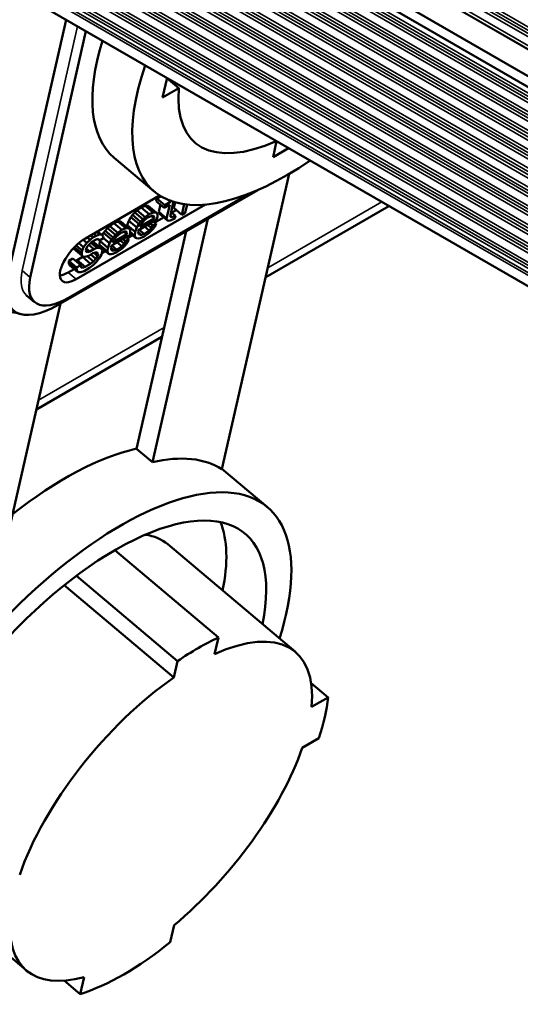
# Model space of a CAD drawing. Header units: millimetres. Extents: x 75 to 4764, y 75 to 3163.
# Tile 184 of 198: x 3369 to 3391, y 2581 to 2623. Entities that reach past the tile are written whole.
import ezdxf

# ---------------------------------------------------------------- set-up
doc = ezdxf.new("R2010")
doc.units = ezdxf.units.MM
doc.header["$LTSCALE"] = 15
doc.layers.add('Visible (ISO)', color=7, linetype='Continuous', lineweight=50)
doc.layers.add('Visible Narrow (ISO)', color=7, linetype='Continuous', lineweight=35)

msp = doc.modelspace()

# ---------------------------------------------------------------- linework, layer by layer
at = {"layer": 'Visible (ISO)'}
for p, q in [((3502.515, 2556.497), (2805.048, 2959.18)), ((3502.515, 2556.031), (2810.789, 2955.4)), ((3502.515, 2547.418), (3344.692, 2638.537)), ((3368.911, 2611.977), (3371.446, 2623.091)), ((3369.892, 2611.972), (3372.294, 2622.601)), ((3375.795, 2620.58), (3375.604, 2619.736)), ((3375.793, 2620.575), (3376.306, 2620.142)), ((3375.604, 2619.736), (3376.306, 2620.142)), ((3380.526, 2617.848), (3380.372, 2617.166)), ((3380.372, 2617.166), (3381.04, 2617.552)), ((3373.517, 2617.131), (3375.239, 2615.678)), ((3381.071, 2616.437), (3378.161, 2603.684)), ((3379.71, 2615.74), (3371.095, 2610.785)), ((3379.322, 2615.581), (3371.536, 2611.086)), ((3371.872, 2611.892), (3377.449, 2615.111)), ((3375.477, 2615.503), (3372.27, 2613.651)), ((3375.361, 2615.381), (3375.333, 2615.262)), ((3375.333, 2615.262), (3375.678, 2614.971)), ((3375.522, 2615.475), (3375.361, 2615.381)), ((3375.361, 2615.381), (3375.705, 2615.091)), ((3375.506, 2615.116), (3375.434, 2614.799)), ((3375.941, 2615.227), (3375.705, 2615.091)), ((3375.837, 2615.315), (3375.941, 2615.227)), ((3375.939, 2614.653), (3376.061, 2615.192)), ((3375.951, 2615.27), (3375.941, 2615.227)), ((3376.061, 2615.192), (3376.107, 2615.219)), ((3376.141, 2615.209), (3376.087, 2614.968)), ((3376.533, 2615.127), (3376.431, 2614.677)), ((3376.579, 2614.762), (3376.658, 2615.112)), ((3374.404, 2614.777), (3374.302, 2614.666)), ((3374.499, 2614.858), (3374.404, 2614.777)), ((3374.404, 2614.777), (3374.749, 2614.487)), ((3374.683, 2614.99), (3374.499, 2614.858)), ((3374.499, 2614.858), (3374.844, 2614.568)), ((3374.853, 2615.062), (3374.683, 2614.99)), ((3374.683, 2614.99), (3375.027, 2614.7)), ((3375.027, 2614.7), (3374.844, 2614.568)), ((3374.98, 2615.058), (3374.853, 2615.062)), ((3374.853, 2615.062), (3375.197, 2614.772)), ((3374.98, 2615.058), (3375.324, 2614.767)), ((3375.197, 2614.772), (3375.027, 2614.7)), ((3375.324, 2614.767), (3375.197, 2614.772)), ((3375.386, 2614.698), (3375.324, 2614.767)), ((3375.388, 2614.595), (3375.386, 2614.698)), ((3375.434, 2614.799), (3375.466, 2614.713)), ((3375.434, 2614.799), (3375.778, 2614.508)), ((3375.466, 2614.713), (3375.81, 2614.422)), ((3375.678, 2614.971), (3375.914, 2615.107)), ((3375.705, 2615.091), (3375.678, 2614.971)), ((3375.914, 2615.107), (3375.778, 2614.508)), ((3375.97, 2614.79), (3376.164, 2614.627)), ((3376, 2614.765), (3376.194, 2614.877)), ((3376.087, 2614.968), (3376.431, 2614.677)), ((3376.431, 2614.677), (3376.579, 2614.762)), ((3385.369, 2615.052), (3380.055, 2611.984)), ((3373.504, 2614.31), (3373.321, 2614.178)), ((3373.674, 2614.382), (3373.504, 2614.31)), ((3373.504, 2614.31), (3373.849, 2614.019)), ((3373.801, 2614.377), (3373.674, 2614.382)), ((3373.674, 2614.382), (3374.019, 2614.091)), ((3373.801, 2614.377), (3374.146, 2614.086)), ((3374.144, 2614.419), (3374.074, 2614.222)), ((3374.23, 2614.572), (3374.144, 2614.419)), ((3374.144, 2614.419), (3374.488, 2614.128)), ((3374.302, 2614.666), (3374.23, 2614.572)), ((3374.23, 2614.572), (3374.574, 2614.282)), ((3374.302, 2614.666), (3374.647, 2614.376)), ((3374.574, 2614.282), (3374.488, 2614.128)), ((3374.566, 2614.016), (3375.361, 2614.476)), ((3374.647, 2614.376), (3374.574, 2614.282)), ((3375.241, 2614.51), (3374.622, 2614.153)), ((3374.749, 2614.487), (3374.647, 2614.376)), ((3374.672, 2614.26), (3374.781, 2614.401)), ((3374.844, 2614.568), (3374.749, 2614.487)), ((3374.781, 2614.401), (3374.846, 2614.465)), ((3374.846, 2614.465), (3374.971, 2614.563)), ((3374.971, 2614.563), (3375.141, 2614.635)), ((3375.063, 2614.304), (3375.173, 2614.211)), ((3375.109, 2614.621), (3375.241, 2614.51)), ((3375.141, 2614.635), (3375.216, 2614.626)), ((3375.162, 2603.993), (3377.56, 2614.504)), ((3375.32, 2614.296), (3375.173, 2614.211)), ((3375.184, 2614.63), (3375.254, 2614.57)), ((3375.211, 2614.389), (3375.32, 2614.296)), ((3375.216, 2614.626), (3375.254, 2614.57)), ((3375.254, 2614.57), (3375.241, 2614.51)), ((3375.264, 2614.159), (3375.32, 2614.296)), ((3375.267, 2614.341), (3375.647, 2614.56)), ((3375.361, 2614.476), (3375.388, 2614.595)), ((3375.778, 2614.508), (3375.81, 2614.422)), ((3375.81, 2614.422), (3375.885, 2614.414)), ((3375.885, 2614.414), (3375.967, 2614.435)), ((3375.948, 2614.58), (3375.939, 2614.653)), ((3375.941, 2614.641), (3376.023, 2614.571)), ((3376.023, 2614.571), (3375.948, 2614.58)), ((3375.967, 2614.435), (3376.137, 2614.507)), ((3376.164, 2614.627), (3376.023, 2614.571)), ((3376.137, 2614.507), (3376.164, 2614.627)), ((3372.635, 2613.862), (3372.742, 2613.771)), ((3372.757, 2613.932), (3372.883, 2613.826)), ((3372.8, 2613.957), (3372.981, 2613.804)), ((3373.051, 2613.892), (3372.994, 2613.789)), ((3373.124, 2613.986), (3373.051, 2613.892)), ((3373.051, 2613.892), (3373.396, 2613.601)), ((3373.226, 2614.097), (3373.124, 2613.986)), ((3373.124, 2613.986), (3373.468, 2613.695)), ((3373.321, 2614.178), (3373.226, 2614.097)), ((3373.226, 2614.097), (3373.57, 2613.806)), ((3373.321, 2614.178), (3373.665, 2613.887)), ((3373.665, 2613.887), (3373.57, 2613.806)), ((3373.849, 2614.019), (3373.665, 2613.887)), ((3373.668, 2613.784), (3373.792, 2613.882)), ((3373.792, 2613.882), (3373.962, 2613.954)), ((3374.019, 2614.091), (3373.849, 2614.019)), ((3373.931, 2613.941), (3374.062, 2613.83)), ((3373.962, 2613.954), (3374.037, 2613.946)), ((3374.005, 2613.949), (3374.076, 2613.89)), ((3374.146, 2614.086), (3374.019, 2614.091)), ((3374.037, 2613.946), (3374.076, 2613.89)), ((3374.076, 2613.89), (3374.062, 2613.83)), ((3374.074, 2614.222), (3374.069, 2614.151)), ((3374.074, 2614.222), (3374.418, 2613.931)), ((3374.207, 2614.018), (3374.146, 2614.086)), ((3374.183, 2613.795), (3374.21, 2613.915)), ((3374.202, 2613.883), (3374.439, 2613.683)), ((3374.21, 2613.915), (3374.207, 2614.018)), ((3374.209, 2613.936), (3374.407, 2613.769)), ((3374.418, 2613.931), (3374.407, 2613.769)), ((3374.488, 2614.128), (3374.418, 2613.931)), ((3374.473, 2604.574), (3376.614, 2613.96)), ((3374.552, 2613.956), (3374.566, 2614.016)), ((3374.561, 2613.884), (3374.552, 2613.956)), ((3374.556, 2613.925), (3374.697, 2613.806)), ((3374.577, 2613.841), (3374.561, 2613.884)), ((3374.567, 2613.868), (3374.645, 2613.802)), ((3374.645, 2613.802), (3374.577, 2613.841)), ((3374.589, 2614.03), (3374.808, 2613.844)), ((3374.622, 2614.153), (3374.629, 2614.183)), ((3374.629, 2614.183), (3374.672, 2614.26)), ((3374.808, 2613.844), (3374.697, 2613.806)), ((3375.021, 2613.993), (3374.808, 2613.844)), ((3374.811, 2613.741), (3375.024, 2613.89)), ((3374.82, 2614.163), (3375.021, 2613.993)), ((3374.958, 2614.243), (3375.123, 2614.104)), ((3375.123, 2614.104), (3375.021, 2613.993)), ((3375.024, 2613.89), (3375.155, 2614.018)), ((3375.173, 2614.211), (3375.123, 2614.104)), ((3375.155, 2614.018), (3375.264, 2614.159)), ((3371.985, 2613.449), (3372.194, 2613.272)), ((3372.179, 2613.595), (3372.339, 2613.46)), ((3372.339, 2613.46), (3372.194, 2613.272)), ((3372.471, 2613.588), (3372.339, 2613.46)), ((3372.345, 2613.694), (3372.471, 2613.588)), ((3372.357, 2613.314), (3372.459, 2613.425)), ((3372.459, 2613.425), (3372.555, 2613.506)), ((3372.595, 2613.686), (3372.471, 2613.588)), ((3372.487, 2613.777), (3372.595, 2613.686)), ((3372.511, 2613.469), (3372.777, 2613.244)), ((3372.555, 2613.506), (3372.731, 2613.608)), ((3372.57, 2613.515), (3372.881, 2613.252)), ((3372.628, 2613.491), (3372.578, 2613.52)), ((3372.742, 2613.771), (3372.595, 2613.686)), ((3372.628, 2613.491), (3372.972, 2613.2)), ((3372.731, 2613.608), (3372.813, 2613.629)), ((3372.883, 2613.826), (3372.742, 2613.771)), ((3372.797, 2613.625), (3372.874, 2613.561)), ((3372.813, 2613.629), (3372.858, 2613.603)), ((3372.858, 2613.603), (3372.874, 2613.561)), ((3372.874, 2613.561), (3373.051, 2613.663)), ((3372.981, 2613.804), (3372.883, 2613.826)), ((3372.895, 2613.542), (3372.884, 2613.379)), ((3372.909, 2613.581), (3372.895, 2613.542)), ((3372.895, 2613.542), (3373.24, 2613.251)), ((3373.042, 2613.735), (3372.981, 2613.804)), ((3373.051, 2613.663), (3373.042, 2613.735)), ((3373.051, 2613.666), (3373.31, 2613.447)), ((3373.31, 2613.447), (3373.24, 2613.251)), ((3373.396, 2613.601), (3373.31, 2613.447)), ((3373.387, 2613.336), (3374.183, 2613.795)), ((3373.468, 2613.695), (3373.396, 2613.601)), ((3374.062, 2613.83), (3373.444, 2613.473)), ((3373.444, 2613.473), (3373.45, 2613.503)), ((3373.45, 2613.503), (3373.493, 2613.579)), ((3373.57, 2613.806), (3373.468, 2613.695)), ((3373.493, 2613.579), (3373.602, 2613.72)), ((3373.602, 2613.72), (3373.668, 2613.784)), ((3373.641, 2613.483), (3373.843, 2613.313)), ((3373.78, 2613.563), (3373.945, 2613.424)), ((3373.945, 2613.424), (3373.843, 2613.313)), ((3373.885, 2613.623), (3373.995, 2613.53)), ((3373.995, 2613.53), (3373.945, 2613.424)), ((3373.977, 2613.338), (3374.085, 2613.479)), ((3374.142, 2613.615), (3373.995, 2613.53)), ((3374.032, 2613.708), (3374.142, 2613.615)), ((3374.085, 2613.479), (3374.142, 2613.615)), ((3374.088, 2613.661), (3374.312, 2613.79)), ((3374.407, 2613.769), (3374.439, 2613.683)), ((3374.439, 2613.683), (3374.484, 2613.657)), ((3374.484, 2613.657), (3374.559, 2613.648)), ((3374.559, 2613.648), (3374.641, 2613.669)), ((3374.641, 2613.669), (3374.811, 2613.741)), ((3374.697, 2613.806), (3374.645, 2613.802)), ((3371.768, 2613.243), (3371.768, 2613.203)), ((3371.768, 2613.203), (3372.113, 2612.913)), ((3371.8, 2613.277), (3372.111, 2613.016)), ((3371.879, 2613.354), (3372.138, 2613.135)), ((3372.138, 2613.135), (3372.111, 2613.016)), ((3372.111, 2613.016), (3372.113, 2612.913)), ((3372.194, 2613.272), (3372.138, 2613.135)), ((3372.294, 2613.148), (3372.308, 2613.207)), ((3372.303, 2613.075), (3372.294, 2613.148)), ((3372.296, 2613.135), (3372.378, 2613.066)), ((3372.378, 2613.066), (3372.303, 2613.075)), ((3372.308, 2613.207), (3372.357, 2613.314)), ((3372.31, 2613.213), (3372.46, 2613.087)), ((3372.46, 2613.087), (3372.378, 2613.066)), ((3372.414, 2613.376), (3372.637, 2613.189)), ((3372.419, 2612.907), (3372.596, 2613.009)), ((3372.637, 2613.189), (3372.46, 2613.087)), ((3372.596, 2613.009), (3372.707, 2613.047)), ((3372.777, 2613.244), (3372.637, 2613.189)), ((3372.643, 2613.025), (3372.8, 2612.893)), ((3372.707, 2613.047), (3372.782, 2613.039)), ((3372.75, 2613.042), (3372.82, 2612.983)), ((3372.881, 2613.252), (3372.777, 2613.244)), ((3372.782, 2613.039), (3372.82, 2612.983)), ((3372.972, 2613.2), (3372.881, 2613.252)), ((3372.884, 2613.379), (3372.916, 2613.293)), ((3372.884, 2613.379), (3373.229, 2613.088)), ((3372.916, 2613.293), (3373.26, 2613.002)), ((3372.97, 2612.965), (3373.004, 2613.115)), ((3373.004, 2613.115), (3372.972, 2613.2)), ((3372.983, 2613.023), (3373.133, 2613.11)), ((3373.24, 2613.251), (3373.229, 2613.088)), ((3373.229, 2613.088), (3373.26, 2613.002)), ((3373.26, 2613.002), (3373.306, 2612.977)), ((3373.373, 2613.276), (3373.387, 2613.336)), ((3373.383, 2613.203), (3373.373, 2613.276)), ((3373.377, 2613.245), (3373.519, 2613.126)), ((3373.381, 2612.968), (3373.462, 2612.989)), ((3373.399, 2613.16), (3373.383, 2613.203)), ((3373.388, 2613.187), (3373.467, 2613.121)), ((3373.467, 2613.121), (3373.399, 2613.16)), ((3373.41, 2613.349), (3373.63, 2613.164)), ((3373.462, 2612.989), (3373.632, 2613.061)), ((3373.519, 2613.126), (3373.467, 2613.121)), ((3373.63, 2613.164), (3373.519, 2613.126)), ((3373.843, 2613.313), (3373.63, 2613.164)), ((3373.632, 2613.061), (3373.845, 2613.21)), ((3373.845, 2613.21), (3373.977, 2613.338)), ((3371.726, 2612.788), (3371.549, 2612.686)), ((3371.549, 2612.686), (3371.551, 2612.583)), ((3371.549, 2612.686), (3371.894, 2612.395)), ((3371.551, 2612.583), (3371.606, 2612.485)), ((3371.551, 2612.583), (3371.896, 2612.293)), ((3371.726, 2612.788), (3372.07, 2612.498)), ((3371.914, 2612.715), (3371.842, 2612.69)), ((3372.15, 2612.851), (3371.914, 2612.715)), ((3371.914, 2612.715), (3372.259, 2612.424)), ((3372.113, 2612.913), (3372.204, 2612.861)), ((3372.18, 2612.875), (3372.15, 2612.851)), ((3372.15, 2612.851), (3372.494, 2612.56)), ((3372.204, 2612.861), (3372.308, 2612.869)), ((3372.494, 2612.56), (3372.259, 2612.424)), ((3372.308, 2612.869), (3372.419, 2612.907)), ((3372.351, 2612.884), (3372.619, 2612.658)), ((3372.619, 2612.658), (3372.494, 2612.56)), ((3372.501, 2612.955), (3372.721, 2612.769)), ((3372.608, 2612.495), (3372.739, 2612.623)), ((3372.721, 2612.769), (3372.619, 2612.658)), ((3372.8, 2612.893), (3372.721, 2612.769)), ((3372.739, 2612.623), (3372.884, 2612.811)), ((3372.82, 2612.983), (3372.8, 2612.893)), ((3372.884, 2612.811), (3372.97, 2612.965)), ((3373.306, 2612.977), (3373.381, 2612.968)), ((3371.527, 2612.182), (3371.787, 2612.332)), ((3371.606, 2612.485), (3371.951, 2612.194)), ((3372.07, 2612.498), (3371.894, 2612.395)), ((3371.894, 2612.395), (3371.896, 2612.293)), ((3371.896, 2612.293), (3371.951, 2612.194)), ((3371.951, 2612.194), (3372.078, 2612.189)), ((3372.08, 2612.425), (3372.07, 2612.498)), ((3372.077, 2612.446), (3372.148, 2612.386)), ((3372.078, 2612.189), (3372.218, 2612.244)), ((3372.148, 2612.386), (3372.08, 2612.425)), ((3372.259, 2612.424), (3372.148, 2612.386)), ((3372.218, 2612.244), (3372.454, 2612.38)), ((3372.454, 2612.38), (3372.608, 2612.495)), ((3369.734, 2611.195), (3370.078, 2610.904)), ((3371.199, 2610.845), (3368.801, 2600.334)), ((3375.573, 2609.397), (3370.155, 2606.269)), ((3374.473, 2604.574), (3375.162, 2603.993)), ((3380.128, 2602.05), (3378.166, 2603.705)), ((3375.826, 2600.446), (3381.337, 2595.795)), ((3373.541, 2600.189), (3378.011, 2596.417)), ((3371.88, 2599.083), (3376.244, 2595.4)), ((3371.357, 2598.678), (3376.082, 2594.689)), ((3377.849, 2595.706), (3378.011, 2596.417)), ((3376.244, 2595.4), (3376.082, 2594.689)), ((3382.017, 2594.446), (3382.746, 2593.831)), ((3382.746, 2593.831), (3382.033, 2593.421)), ((3381.631, 2591.659), (3382.344, 2592.07)), ((3364.216, 2586.69), (3369.728, 2582.039)), ((3375.931, 2583.259), (3376.099, 2583.996)), ((3371.355, 2581.604), (3372.044, 2581.023)), ((3372.212, 2581.76), (3372.044, 2581.023))]:
    msp.add_line(p, q, dxfattribs=at)
for centre, major_axis, start_param, end_param in [((3381.159, 2626.187), (-7.643, -9.056), 5.489944, 6.283185), ((3382.882, 2624.734), (-7.643, -9.056), 5.446286, 7.274887), ((3382.882, 2624.734), (-5.869, -6.954), 5.731516, 7.012721), ((3372.071, 2612.771), (-0.806, -0.955), 4.017372, 7.158965), ((3371.726, 2613.062), (0.806, 0.955), 3.571438, 4.017372), ((3371.738, 2613.604), (-2.58, -3.057), 5.585775, 7.156571), ((3372.013, 2613.197), (-1.935, -2.293), 5.588169, 7.158965), ((3369.332, 2594.15), (8.384, 9.935), 0.519918, 1.119066), ((3370.021, 2593.568), (8.384, 9.935), 0.053938, 0.519918), ((3371.743, 2592.115), (8.384, 9.935), 5.477071, 10.230892), ((3371.743, 2592.115), (-7.417, -8.789), 2.469642, 6.955136), ((3370.021, 2593.568), (7.417, 8.789), 5.611234, 6.054719), ((3370.021, 2593.568), (5.805, 6.878), 0, 0.26011), ((3375.533, 2588.917), (5.805, 6.878), 5.725114, 7.017232), ((3375.533, 2588.917), (-6.45, -7.642), 3.889651, 4.140307), ((3375.533, 2588.917), (-5.805, -6.878), 4.154318, 5.446436), ((3375.533, 2588.917), (6.45, 7.642), 5.460447, 5.711103), ((3375.533, 2588.917), (5.805, 6.878), 4.325501, 5.446436), ((3375.533, 2588.917), (-5.805, -6.878), 5.725114, 6.846049), ((3375.533, 2588.917), (6.45, 7.642), 3.736389, 4.293568)]:
    msp.add_ellipse(centre, major_axis=major_axis, ratio=0.432677, start_param=start_param, end_param=end_param, dxfattribs=at)
msp.add_open_spline([(3369.474, 2610.385), (3369.216, 2610.454), (3368.967, 2610.5), (3368.545, 2610.545), (3368.365, 2610.549), (3367.969, 2610.535), (3367.803, 2610.499), (3367.739, 2610.482), (3367.733, 2610.48), (3367.733, 2610.48)], degree=3, knots=[0, 0, 0, 0, 0.1106531, 0.1106531, 0.2076674, 0.2076674, 0.3676616, 0.3676616, 0.4060685, 0.4060685, 0.4060685, 0.4060685], dxfattribs=at)
at = {"layer": 'Visible Narrow (ISO)'}
for p, q in [((3502.515, 2558.195), (2805.923, 2960.372)), ((3502.515, 2558.34), (2806.048, 2960.446)), ((3502.515, 2558.478), (2806.279, 2960.451)), ((3502.515, 2558.623), (2806.404, 2960.524)), ((3502.515, 2557.643), (2805.502, 2960.064)), ((3502.515, 2557.663), (2805.561, 2960.05)), ((3502.515, 2557.818), (2805.706, 2960.121)), ((2810.715, 2955.179), (3502.515, 2555.768)), ((2810.716, 2955.035), (3502.515, 2555.625)), ((2810.829, 2954.839), (3502.515, 2555.494)), ((2810.83, 2954.695), (3502.515, 2555.351)), ((2810.719, 2954.365), (3502.515, 2554.956)), ((2810.72, 2954.221), (3502.515, 2554.813)), ((2810.834, 2954.025), (3502.515, 2554.682)), ((2810.724, 2953.554), (3502.515, 2554.148)), ((2810.834, 2953.881), (3502.515, 2554.538)), ((2810.724, 2953.411), (3502.515, 2554.005)), ((2810.838, 2953.21), (3502.515, 2553.87)), ((2810.728, 2952.74), (3502.515, 2553.337)), ((2810.839, 2953.066), (3502.515, 2553.727)), ((3343.573, 2644.959), (3502.515, 2553.193)), ((3343.839, 2644.671), (3502.515, 2553.059)), ((3344.012, 2644.427), (3502.515, 2552.915)), ((3344.276, 2643.884), (3502.515, 2552.525)), ((3344.332, 2643.709), (3502.515, 2552.381)), ((3344.368, 2643.553), (3502.515, 2552.247)), ((3344.394, 2643.395), (3502.515, 2552.103)), ((3344.423, 2642.988), (3502.515, 2551.713)), ((3344.432, 2642.839), (3502.515, 2551.57)), ((3344.441, 2642.7), (3502.515, 2551.435)), ((3344.45, 2642.551), (3502.515, 2551.292)), ((3344.474, 2642.147), (3502.515, 2550.902)), ((3344.483, 2641.998), (3502.515, 2550.758)), ((3344.491, 2641.859), (3502.515, 2550.624)), ((3344.5, 2641.712), (3502.515, 2550.482)), ((3344.525, 2641.301), (3502.515, 2550.085)), ((3344.534, 2641.153), (3502.515, 2549.942)), ((3344.542, 2641.019), (3502.515, 2549.813)), ((3344.551, 2640.871), (3502.515, 2549.67)), ((3344.576, 2640.46), (3502.515, 2549.273)), ((3344.585, 2640.312), (3502.515, 2549.131)), ((3344.593, 2640.176), (3502.515, 2549)), ((3344.602, 2640.028), (3502.515, 2548.857)), ((3344.627, 2639.619), (3502.515, 2548.462)), ((3344.636, 2639.471), (3502.515, 2548.319)), ((3344.644, 2639.342), (3502.515, 2548.195)), ((3344.655, 2639.155), (3502.515, 2548.014)), ((3344.662, 2639.034), (3502.515, 2547.897)), ((3371.932, 2622.811), (3369.547, 2612.263)), ((3385.065, 2615.228), (3380.147, 2612.388)), ((3369.547, 2612.263), (3369.892, 2611.972)), ((3371.872, 2611.892), (3371.527, 2612.182)), ((3375.665, 2609.801), (3370.247, 2606.673))]:
    msp.add_line(p, q, dxfattribs=at)
msp.add_ellipse((3371.669, 2613.488), major_axis=(-1.935, -2.293), ratio=0.432677, start_param=5.588169, end_param=6.283185, dxfattribs=at)

doc.saveas('drawing.dxf')
